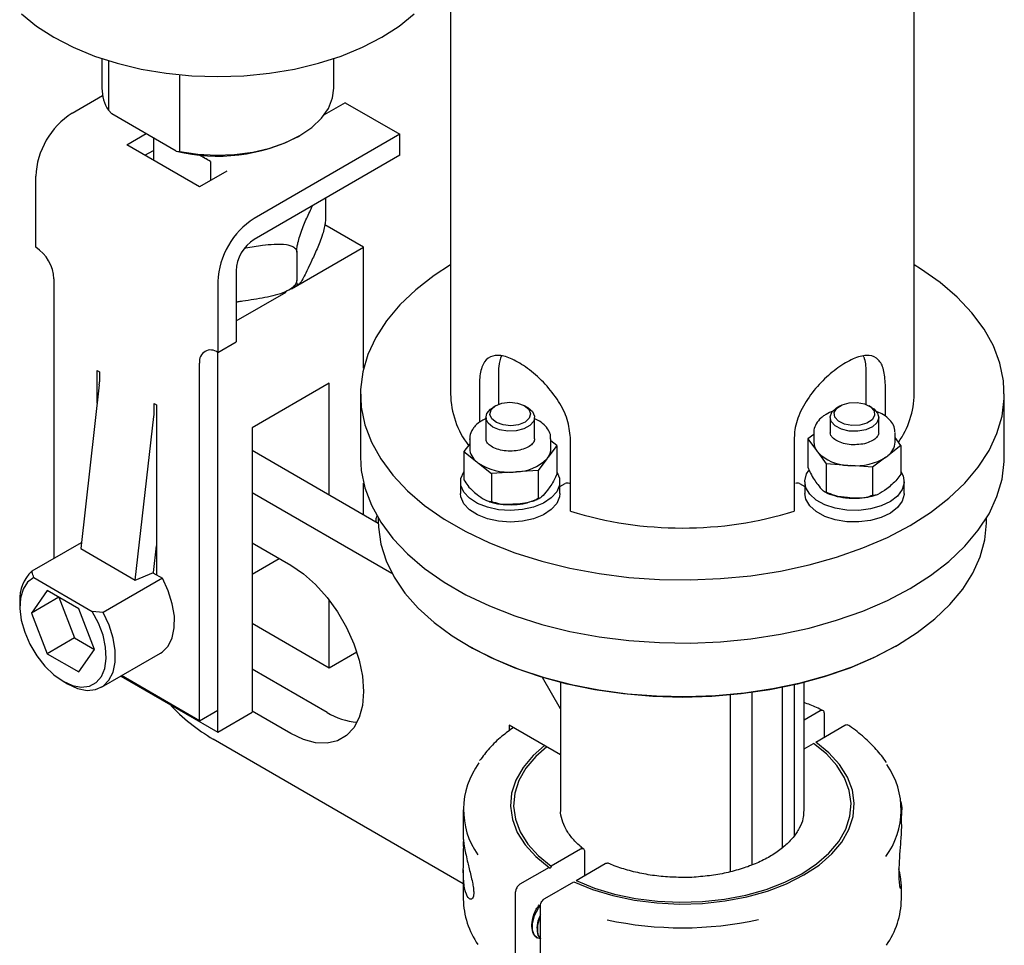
# Model space of a CAD drawing. Header units: inches. Extents: x 22 to 75, y 2 to 108.
# Tile 16 of 19: x 50.5 to 55.28, y 77.11 to 81.6. Entities that reach past the tile are written whole.
import ezdxf

# ---------------------------------------------------------------- set-up
doc = ezdxf.new("R2010")
doc.units = ezdxf.units.IN
doc.header["$MEASUREMENT"] = 0

msp = doc.modelspace()

# ---------------------------------------------------------------- linework, layer by layer
at = {"color": 7, "linetype": 'Continuous', "lineweight": 25}
for p, q in [((54.8384, 79.7802), (54.8384, 91.5693)), ((52.5884, 87.5331), (52.5884, 79.7802)), ((50.8965, 81.4071), (50.8965, 81.2633)), ((50.9277, 81.3971), (50.9277, 81.1567)), ((52.0215, 81.2633), (52.0215, 81.4071)), ((51.2744, 80.9565), (51.2744, 81.3289)), ((50.7519, 81.1423), (50.8999, 81.2277)), ((52.0777, 81.1933), (51.9751, 81.1341)), ((52.0777, 81.1933), (52.3429, 81.0402)), ((50.9277, 81.1567), (50.9446, 81.1388)), ((51.2575, 80.9581), (50.9446, 81.1388)), ((51.0171, 80.9892), (51.1104, 81.0431)), ((51.1465, 81.0222), (51.1465, 80.9145)), ((51.1486, 80.9133), (51.1486, 81.021)), ((52.3429, 81.0402), (51.6358, 80.632)), ((51.8498, 81.0296), (51.8568, 81.0337)), ((52.3429, 80.9382), (52.3429, 81.0402)), ((51.3706, 80.7851), (51.0171, 80.9892)), ((51.1055, 80.9382), (51.1465, 80.9619)), ((51.2575, 80.9581), (51.2744, 80.9565)), ((51.4229, 80.9085), (51.3674, 80.9406)), ((51.4229, 80.9085), (51.4229, 80.8153)), ((52.3429, 80.9382), (51.6358, 80.53)), ((51.5032, 80.8617), (51.3706, 80.7851)), ((50.5751, 80.4916), (50.5751, 80.8361)), ((51.9818, 80.7297), (51.9818, 80.6317)), ((52.1661, 80.4916), (51.9783, 80.6001)), ((51.8171, 80.2901), (52.1661, 80.4916)), ((52.1661, 79.9058), (52.1661, 80.4916)), ((51.8418, 80.4687), (51.8418, 80.3299)), ((51.5474, 80.3769), (51.5474, 80.0324)), ((50.6635, 80.3385), (50.6635, 78.9817)), ((51.459, 80.3259), (51.459, 79.9814)), ((51.5474, 80.1345), (51.7906, 80.2749)), ((51.459, 79.9814), (51.5474, 80.0324)), ((51.459, 78.1401), (51.459, 79.9814)), ((51.459, 78.2462), (51.459, 79.9814)), ((51.3706, 78.1952), (51.3706, 79.9303)), ((50.8734, 79.8938), (50.8845, 79.8874)), ((50.8734, 79.7351), (50.8734, 79.8938)), ((50.8845, 79.8874), (50.8845, 79.8394)), ((52.8207, 79.8772), (52.8207, 79.7291)), ((54.6061, 79.7291), (54.6061, 79.8772)), ((50.8836, 79.8247), (50.7933, 79.0306)), ((52, 79.8323), (51.6252, 79.6159)), ((52, 79.2908), (52, 79.8323)), ((52.7282, 79.8238), (52.7282, 79.6411)), ((54.6986, 79.6721), (54.6986, 79.8238)), ((52.1509, 79.7802), (52.1509, 79.474)), ((55.2759, 79.474), (55.2759, 79.7802)), ((51.1497, 79.7343), (51.1607, 79.728)), ((51.1497, 79.6863), (51.1497, 79.7343)), ((51.1607, 79.728), (51.1607, 78.9033)), ((52.8086, 79.7232), (52.7947, 79.7151)), ((52.9618, 79.7151), (52.9478, 79.7232)), ((54.479, 79.7232), (54.465, 79.7151)), ((54.6321, 79.7151), (54.6182, 79.7232)), ((51.0585, 78.8775), (51.1488, 79.6716)), ((52.7601, 79.6669), (52.7601, 79.5628)), ((52.9963, 79.5628), (52.9963, 79.6669)), ((54.4305, 79.6669), (54.4305, 79.5936)), ((54.6667, 79.5936), (54.6667, 79.6669)), ((51.6252, 79.6159), (51.6252, 78.236)), ((52.6812, 79.5628), (52.6812, 79.5151)), ((52.6813, 79.5593), (52.6812, 79.5628)), ((53.0752, 79.5151), (53.0752, 79.5628)), ((53.1702, 79.2114), (53.1702, 79.5687)), ((54.2566, 79.5687), (54.2566, 79.2114)), ((54.3516, 79.5841), (54.323, 79.5623)), ((54.3516, 79.5936), (54.3516, 79.546)), ((54.4305, 79.5936), (54.4305, 79.5909)), ((54.7456, 79.546), (54.7456, 79.5936)), ((54.7741, 79.5296), (54.7456, 79.5687)), ((52.6812, 79.5387), (52.6523, 79.5005)), ((53.1041, 79.5298), (53.0617, 79.4737)), ((53.1041, 79.5298), (53.0752, 79.5524)), ((53.1041, 79.5298), (53.1041, 79.3929)), ((54.323, 79.5623), (54.3642, 79.506)), ((54.323, 79.5623), (54.323, 79.4255)), ((54.7741, 79.5296), (54.7101, 79.4809)), ((54.7741, 79.5296), (54.7741, 79.3928)), ((51.6252, 79.5072), (52.2371, 79.1539)), ((52.6523, 79.5005), (52.7152, 79.4513)), ((52.6523, 79.5005), (52.6523, 79.3636)), ((54.3701, 79.4978), (54.4113, 79.4414)), ((54.7008, 79.4738), (54.6368, 79.4251)), ((52.7243, 79.4441), (52.7872, 79.3949)), ((53.0555, 79.4656), (53.0131, 79.4095)), ((54.4113, 79.4414), (54.4113, 79.3045)), ((54.5164, 79.4338), (54.4113, 79.4414)), ((54.6368, 79.4251), (54.5317, 79.4327)), ((54.6368, 79.4251), (54.6368, 79.2882)), ((52.8926, 79.4017), (52.7872, 79.3949)), ((52.7872, 79.3949), (52.7872, 79.258)), ((53.0131, 79.4095), (52.9078, 79.4027)), ((53.0131, 79.4095), (53.0131, 79.2727)), ((52.1661, 79.1949), (52.1661, 79.3483)), ((52.6371, 79.3543), (52.6371, 79.298)), ((53.1194, 79.298), (53.1194, 79.3543)), ((53.1194, 79.3311), (53.1446, 79.3457)), ((54.2822, 79.3457), (54.3074, 79.3311)), ((54.3074, 79.3543), (54.3074, 79.298)), ((54.7897, 79.298), (54.7897, 79.3543)), ((51.6252, 79.3031), (52.3036, 78.9115)), ((52.2299, 79.1908), (52.2278, 79.178)), ((52.2266, 79.16), (52.2266, 79.1789)), ((52.237, 79.1786), (52.237, 79.1645)), ((55.1898, 79.1645), (55.1898, 79.1786)), ((50.7965, 79.0585), (50.5569, 78.9202)), ((51.146, 78.9139), (51.1607, 79.043)), ((51.6252, 79.0581), (51.8127, 78.9499)), ((50.7933, 79.0306), (51.0585, 78.8775)), ((51.1607, 79.0007), (51.1562, 79.0033)), ((51.6252, 78.906), (51.7569, 78.9821)), ((51.7559, 78.9812), (51.7505, 78.9784)), ((51.0585, 78.8775), (51.146, 78.9139)), ((51.1439, 78.913), (51.19, 78.8863)), ((50.5658, 78.8895), (50.8496, 78.7257)), ((51.19, 78.8863), (50.9028, 78.7205)), ((50.6312, 78.8263), (50.5546, 78.7173)), ((50.7843, 78.7379), (50.6312, 78.8263)), ((50.4978, 78.7757), (50.4978, 78.7502)), ((50.6872, 78.7939), (50.5546, 78.7173)), ((50.6872, 78.7939), (50.7638, 78.5966)), ((50.6872, 78.7939), (50.6872, 78.7939)), ((52, 78.4523), (52, 78.7798)), ((50.5546, 78.7173), (50.6312, 78.5201)), ((50.8608, 78.5406), (50.7843, 78.7379)), ((50.9028, 78.7205), (50.8496, 78.7257)), ((51.6252, 78.6687), (52, 78.4523)), ((50.7638, 78.5966), (50.6312, 78.5201)), ((50.7638, 78.5966), (50.8608, 78.5406)), ((52.6693, 78.562), (52.6797, 78.5559)), ((54.7471, 78.5559), (54.7575, 78.562)), ((50.6312, 78.5201), (50.7843, 78.4317)), ((50.7843, 78.4317), (50.8608, 78.5406)), ((50.8939, 78.3576), (51.1811, 78.5234)), ((52, 78.4523), (52.1331, 78.5292)), ((51.9895, 78.2354), (51.6252, 78.4457)), ((50.7077, 78.3866), (50.7298, 78.3738)), ((50.9881, 78.4119), (51.459, 78.1401)), ((51.3706, 78.1952), (50.9916, 78.414)), ((53.1228, 78.2525), (53.0347, 78.4052)), ((53.1228, 78.3807), (53.1228, 77.7634)), ((54.2559, 78.369), (54.2559, 77.6362)), ((54.3039, 77.7634), (54.3039, 78.3807)), ((54.0499, 78.3314), (54.0499, 77.4952)), ((54.1987, 77.5788), (54.1987, 78.3566)), ((53.9467, 77.4625), (53.9467, 78.3195)), ((51.3706, 78.1952), (51.459, 78.2462)), ((51.459, 78.1401), (51.6252, 78.236)), ((51.8127, 78.1333), (51.6252, 78.2416)), ((54.3816, 78.2427), (54.3039, 78.1979)), ((54.4025, 78.1159), (54.4025, 78.2307)), ((53.1228, 78.0302), (52.8734, 78.1743)), ((52.8734, 78.1743), (52.8734, 78.1469)), ((54.3604, 78.0916), (54.5018, 78.1732)), ((52.6504, 77.4048), (51.437, 78.1052)), ((54.3039, 78.059), (54.3497, 78.0854)), ((52.6504, 77.7634), (52.6504, 77.6195)), ((54.3034, 77.7486), (54.3039, 77.7634)), ((54.7764, 77.6961), (54.7764, 77.7634)), ((54.7792, 77.7548), (54.7792, 77.7629)), ((53.2189, 77.5715), (53.0771, 77.4896)), ((53.24, 77.4448), (53.24, 77.5596)), ((52.6504, 77.4723), (52.6504, 77.3294)), ((53.0664, 77.4835), (52.925, 77.4018)), ((53.1973, 77.4202), (53.3392, 77.5021)), ((53.0452, 77.3324), (53.1867, 77.414)), ((52.904, 76.9316), (52.904, 77.3656)), ((54.7764, 77.3294), (54.7764, 77.3983)), ((53.0243, 76.8622), (53.0243, 77.2962)), ((53.0096, 77.1414), (53.0115, 77.1402))]:
    msp.add_line(p, q, dxfattribs=at)
at = {"color": 7, "linetype": 'Continuous', "lineweight": 25, "flags": 128}
for points in [[(50.5065, 81.624), (50.5795, 81.5646), (50.6635, 81.5103), (50.7576, 81.4618), (50.8605, 81.4197), (50.9709, 81.3844), (51.0875, 81.3566), (51.2087, 81.3364), (51.3331, 81.3242), (51.459, 81.3201), (51.585, 81.3242), (51.7094, 81.3364), (51.8306, 81.3566), (51.9471, 81.3844), (52.0576, 81.4197), (52.1604, 81.4618), (52.2545, 81.5103), (52.3386, 81.5646), (52.4116, 81.624)], [(51.2744, 80.9565), (51.3614, 80.9435), (51.4509, 80.9386), (51.5406, 80.942), (51.6282, 80.9536), (51.7115, 80.9731), (51.7883, 81), (51.8568, 81.0336), (51.915, 81.0732), (51.9617, 81.1175), (51.9955, 81.1656), (52.0156, 81.2162), (52.0215, 81.2633)], [(52.5884, 80.4061), (52.5085, 80.3545), (52.4194, 80.2857), (52.342, 80.2124), (52.2771, 80.1352), (52.2251, 80.0548), (52.1866, 79.9719), (52.1619, 79.8872), (52.1513, 79.8016), (52.1549, 79.7158), (52.1725, 79.6306), (52.2041, 79.5467), (52.2494, 79.4649), (52.3079, 79.386), (52.3792, 79.3107), (52.4626, 79.2396), (52.5572, 79.1734), (52.6624, 79.1127), (52.777, 79.0581), (52.9002, 79.0099), (53.0307, 78.9688), (53.1674, 78.935), (53.309, 78.9089), (53.4543, 78.8906), (53.6019, 78.8804), (53.7506, 78.8784), (53.8989, 78.8845), (54.0455, 78.8988), (54.1892, 78.921), (54.3285, 78.951), (54.4622, 78.9885), (54.5892, 79.0332), (54.7082, 79.0846), (54.8183, 79.1423), (54.9183, 79.2059), (55.0074, 79.2746), (55.0848, 79.3479), (55.1497, 79.4251), (55.2017, 79.5055), (55.2402, 79.5884), (55.2648, 79.6731), (55.2755, 79.7587), (55.2719, 79.8445), (55.2543, 79.9297), (55.2227, 80.0136), (55.1774, 80.0954), (55.1188, 80.1743), (55.0476, 80.2496), (54.9642, 80.3207), (54.8696, 80.3869), (54.8384, 80.4061)], [(52.986, 79.6948), (52.996, 79.6718), (52.9918, 79.6483), (52.9739, 79.627), (52.9445, 79.6105), (52.907, 79.6008), (52.8661, 79.5991), (52.8267, 79.6056), (52.7934, 79.6195), (52.7704, 79.6391), (52.7604, 79.662), (52.7646, 79.6856), (52.7825, 79.7069), (52.7947, 79.7151)], [(52.9681, 79.7062), (52.9766, 79.6846), (52.9702, 79.6627), (52.9498, 79.644), (52.9184, 79.6311), (52.881, 79.6262), (52.8431, 79.6299), (52.8106, 79.6417), (52.7884, 79.6598), (52.7798, 79.6814), (52.7863, 79.7032), (52.8067, 79.722), (52.838, 79.7349), (52.8755, 79.7398), (52.9133, 79.7361), (52.9458, 79.7243), (52.9681, 79.7062)], [(52.9618, 79.7151), (52.963, 79.7144), (52.986, 79.6948)], [(54.6321, 79.7151), (54.642, 79.7086), (54.6611, 79.6876), (54.6666, 79.6642), (54.6578, 79.641), (54.6359, 79.621), (54.6034, 79.6065), (54.5643, 79.5993), (54.5234, 79.6003), (54.4854, 79.6093), (54.4551, 79.6252), (54.436, 79.6462), (54.4305, 79.6697), (54.4393, 79.6928), (54.4612, 79.7128), (54.465, 79.7151)], [(54.6265, 79.7177), (54.6436, 79.6979), (54.6462, 79.6758), (54.634, 79.6547), (54.6087, 79.638), (54.5743, 79.6282), (54.536, 79.6266), (54.4996, 79.6337), (54.4707, 79.6483), (54.4536, 79.6681), (54.4509, 79.6902), (54.4632, 79.7113), (54.4884, 79.728), (54.5228, 79.7378), (54.5611, 79.7393), (54.5975, 79.7323), (54.6265, 79.7177)], [(52.1509, 79.474), (52.1549, 79.4096), (52.1725, 79.3244), (52.2041, 79.2405), (52.2494, 79.1587), (52.3079, 79.0798), (52.3792, 79.0045), (52.4626, 78.9334), (52.5572, 78.8672), (52.6624, 78.8065), (52.777, 78.7519), (52.9002, 78.7037), (53.0307, 78.6626), (53.1674, 78.6288), (53.309, 78.6027), (53.4543, 78.5844), (53.6019, 78.5742), (53.7506, 78.5722), (53.8989, 78.5783), (54.0455, 78.5926), (54.1892, 78.6148), (54.3285, 78.6448), (54.4622, 78.6823), (54.5892, 78.727), (54.7082, 78.7784), (54.8183, 78.8361), (54.9183, 78.8997), (55.0074, 78.9684), (55.0848, 79.0417), (55.1497, 79.1189), (55.2017, 79.1993), (55.2402, 79.2822), (55.2648, 79.3669), (55.2755, 79.4525), (55.2759, 79.474)], [(53.1041, 79.403), (53.1175, 79.3717), (53.1177, 79.3381), (53.1041, 79.3055), (53.0773, 79.2757), (53.0389, 79.2505), (52.9912, 79.2313), (52.937, 79.2193), (52.8793, 79.2151), (52.8215, 79.219), (52.7671, 79.2307), (52.7191, 79.2497), (52.6804, 79.2747), (52.6531, 79.3044), (52.639, 79.3369), (52.6387, 79.3705), (52.6523, 79.403)], [(54.7741, 79.4036), (54.7846, 79.3829), (54.7896, 79.3494), (54.7805, 79.3163), (54.758, 79.2853), (54.7234, 79.2584), (54.6785, 79.237), (54.6261, 79.2225), (54.5692, 79.2156), (54.5111, 79.2168), (54.4552, 79.2259), (54.4047, 79.2426), (54.3626, 79.2657), (54.3313, 79.2939), (54.3126, 79.3257), (54.3076, 79.3592), (54.3166, 79.3923), (54.3266, 79.4087)], [(53.1194, 79.298), (53.1177, 79.2819), (53.1041, 79.2492), (53.0773, 79.2195), (53.0389, 79.1942), (52.9912, 79.1751), (52.937, 79.163), (52.8793, 79.1588), (52.8215, 79.1627), (52.7671, 79.1745), (52.7191, 79.1934), (52.6804, 79.2184), (52.6531, 79.2481), (52.639, 79.2806), (52.6371, 79.298)], [(54.7897, 79.298), (54.7896, 79.2932), (54.7805, 79.26), (54.758, 79.2291), (54.7234, 79.2021), (54.6785, 79.1808), (54.6261, 79.1662), (54.5692, 79.1593), (54.5111, 79.1605), (54.4552, 79.1697), (54.4047, 79.1863), (54.3626, 79.2094), (54.3313, 79.2377), (54.3126, 79.2695), (54.3074, 79.298)], [(52.237, 79.1645), (52.238, 79.1337), (52.25, 79.0516), (52.2758, 78.9706), (52.3149, 78.8914), (52.3671, 78.8147), (52.4319, 78.7414), (52.5086, 78.6719), (52.5966, 78.6071), (52.695, 78.5475), (52.8029, 78.4936), (52.9193, 78.446), (53.0431, 78.4051), (53.1732, 78.3713), (53.3084, 78.3449), (53.4473, 78.3262), (53.5887, 78.3153), (53.7312, 78.3123), (53.8736, 78.3173), (54.0145, 78.3302), (54.1526, 78.3508), (54.2866, 78.3791), (54.4152, 78.4147), (54.5373, 78.4573), (54.6517, 78.5065), (54.7574, 78.5619)], [(54.7574, 78.5619), (54.8532, 78.6229), (54.9385, 78.6889), (55.0123, 78.7594), (55.074, 78.8336), (55.1229, 78.911), (55.1587, 78.9907), (55.1811, 79.072), (55.1897, 79.1542), (55.1898, 79.1645)], [(51.8127, 78.9499), (51.8741, 78.9082), (51.9336, 78.8555), (51.9895, 78.7931), (52.04, 78.7232), (52.0835, 78.6477), (52.1189, 78.569), (52.1449, 78.4895), (52.1609, 78.4115), (52.1663, 78.3375), (52.1609, 78.2697), (52.1449, 78.2102), (52.1189, 78.1607), (52.0835, 78.1228), (52.04, 78.0977), (51.9895, 78.086), (51.9336, 78.0882), (51.8741, 78.1041), (51.8127, 78.1333)], [(50.5658, 78.8895), (50.5357, 78.8672), (50.5137, 78.8336), (50.501, 78.7903), (50.498, 78.7394), (50.505, 78.6832), (50.5215, 78.6245), (50.5469, 78.5659), (50.58, 78.5104), (50.619, 78.4605), (50.6623, 78.4185), (50.7077, 78.3866), (50.7531, 78.3661), (50.7964, 78.3581), (50.8355, 78.3629), (50.8685, 78.3803), (50.8939, 78.4095), (50.9105, 78.4491), (50.9174, 78.4972), (50.9145, 78.5516), (50.9017, 78.6096), (50.8797, 78.6686), (50.8496, 78.7257)], [(51.1811, 78.5234), (51.1893, 78.5286), (51.2178, 78.5573), (51.2376, 78.597), (51.2478, 78.6458), (51.2479, 78.7017), (51.2379, 78.7622), (51.2184, 78.8246), (51.19, 78.8863)], [(50.7298, 78.3738), (50.7298, 78.3738), (50.778, 78.3518), (50.8241, 78.3425), (50.866, 78.3462), (50.9021, 78.3628), (50.9306, 78.3915), (50.9504, 78.4312), (50.9605, 78.48), (50.9606, 78.5358), (50.9507, 78.5963), (50.9311, 78.6588), (50.9028, 78.7205)], [(54.7469, 78.5558), (54.6406, 78.5002), (54.5254, 78.4509), (54.4024, 78.4083), (54.2727, 78.3729), (54.1377, 78.345), (53.9985, 78.3249), (53.8567, 78.3128), (53.7134, 78.3087), (53.5701, 78.3128), (53.4282, 78.3249), (53.2891, 78.345), (53.1541, 78.3729), (53.0244, 78.4083), (52.9014, 78.4509), (52.7862, 78.5002), (52.6799, 78.5558), (52.6797, 78.5559)], [(53.1867, 77.414), (53.2775, 77.3769), (53.3761, 77.347), (53.4806, 77.325), (53.5894, 77.3113), (53.7003, 77.306), (53.8115, 77.3092), (53.9209, 77.321), (54.0266, 77.3411), (54.1267, 77.3692), (54.2195, 77.4047), (54.3033, 77.447), (54.3766, 77.4953), (54.4381, 77.5489), (54.4866, 77.6067), (54.5215, 77.6677), (54.5419, 77.7309), (54.5476, 77.7951), (54.5384, 77.8591), (54.5145, 77.9219), (54.4764, 77.9823), (54.4247, 78.0392), (54.3604, 78.0916)], [(53.1973, 77.4202), (53.2865, 77.3838), (53.3833, 77.3547), (53.4859, 77.3332), (53.5926, 77.3197), (53.7014, 77.3146), (53.8104, 77.3179), (53.9177, 77.3295), (54.0214, 77.3493), (54.1196, 77.3768), (54.2105, 77.4116), (54.2927, 77.4531), (54.3646, 77.5005), (54.4249, 77.5531), (54.4726, 77.6097), (54.5068, 77.6696), (54.5269, 77.7315), (54.5326, 77.7945), (54.5237, 77.8573), (54.5004, 77.9189), (54.4632, 77.9781), (54.4127, 78.034), (54.3497, 78.0854)], [(53.0446, 78.0754), (52.9887, 78.0261), (52.9401, 77.9683), (52.9053, 77.9073), (52.8849, 77.8441), (52.8792, 77.78), (52.8884, 77.7159), (52.9122, 77.6532), (52.9504, 77.5928), (53.0021, 77.5359), (53.0664, 77.4835)], [(53.0553, 78.0692), (53.0019, 78.022), (52.9542, 77.9653), (52.92, 77.9055), (52.8999, 77.8435), (52.8942, 77.7806), (52.9031, 77.7178), (52.9263, 77.6562), (52.9636, 77.597), (53.0141, 77.5411), (53.0771, 77.4896)], [(54.7742, 77.8027), (54.7789, 77.7737), (54.7792, 77.7629)], [(53.0084, 77.1421), (52.9963, 77.1537), (52.9864, 77.1794), (52.9864, 77.2129), (52.9963, 77.2501), (53.015, 77.2865), (53.0239, 77.2993)]]:
    msp.add_lwpolyline(points, dxfattribs=at)
at = {"color": 7, "linetype": 'Continuous', "lineweight": 25}
for centre, radius, start, end in [((51.0986, 81.2645), 0.2021, 180.355, 212.2359), ((50.9589, 80.8186), 0.3842, 122.6055, 177.3945), ((51.4586, 81.7813), 0.8474, 256.2737, 297.4916), ((51.8428, 80.3084), 0.3842, 122.6055, 177.3945), ((51.7393, 80.3681), 0.1921, 122.6055, 177.3945), ((50.4716, 80.3298), 0.1921, 2.6055, 57.3945), ((51.4245, 79.9391), 0.0546, 50.7967, 189.214), ((50.7542, 79.8396), 0.1303, 353.4115, 359.8914), ((53.0233, 79.791), 0.4351, 181.4216, 216.796), ((54.4203, 79.7859), 0.4181, 324.914, 359.2073), ((51.0194, 79.6866), 0.1303, 353.4115, 359.8914), ((52.7674, 79.52), 0.0863, 183.2563, 232.8062), ((53.0027, 79.5159), 0.0726, 324.4293, 359.3817), ((54.4246, 79.547), 0.073, 180.7816, 214.1858), ((54.6607, 79.55), 0.085, 305.5559, 357.2743), ((52.9793, 79.5297), 0.0997, 319.9566, 325.8148), ((54.4458, 79.5593), 0.0975, 213.1488, 219.0925), ((54.524, 79.6503), 0.2166, 224.7427, 268.0012), ((54.5537, 79.7106), 0.2788, 265.4734, 301.8648), ((54.615, 79.5961), 0.1494, 305.0633, 309.5362), ((52.8098, 79.5627), 0.1461, 229.6722, 234.2111), ((52.8725, 79.6769), 0.2759, 237.5208, 274.1723), ((52.9014, 79.6227), 0.2201, 271.6641, 314.451), ((54.5483, 79.7681), 0.3359, 264.5523, 267.1579), ((52.8784, 79.7383), 0.3369, 272.4066, 275.0068), ((53.1558, 79.324), 0.0244, 68.0152, 117.1057), ((54.271, 79.324), 0.0244, 62.8943, 111.9848), ((53.7134, 80.9815), 1.8516, 252.9394, 287.0606), ((50.6737, 78.7881), 0.1763, 131.4842, 184.042), ((51.9347, 78.9431), 0.9745, 223.2796, 239.2893), ((52.1606, 78.5109), 0.3244, 238.1506, 265.4524), ((53.0352, 77.7636), 0.3836, 143.65, 214.9153), ((54.3916, 77.7632), 0.3836, 323.65, 34.9153), ((54.6008, 77.7528), 0.1783, 349.9994, 11.5245), ((53.0522, 77.3371), 0.4019, 181.096, 214.5777), ((54.3753, 77.3368), 0.4012, 324.9519, 358.947), ((53.7134, 78.9309), 1.7402, 257.8814, 282.2447)]:
    msp.add_arc(centre, radius, start, end, dxfattribs=at)
msp.add_ellipse((51.459, 80.8877), major_axis=(0.3125, -0.1804), ratio=0.00007, start_param=1.686522, end_param=1.868254, dxfattribs=at)
for points, knots in [([(51.8418, 80.4687), (51.8419, 80.4725), (51.8421, 80.48), (51.8442, 80.4958), (51.8487, 80.519), (51.8617, 80.5657), (51.8837, 80.6187), (51.9023, 80.6584), (51.9118, 80.6788)], [0, 0, 0, 0, 0.043046, 0.085915, 0.157126, 0.280699, 0.630268, 1, 1, 1, 1]), ([(51.9118, 80.6788), (51.9131, 80.6815), (51.9153, 80.6864), (51.9175, 80.6911), (51.9185, 80.6932)], [0, 0, 0, 0, 0.564141, 1, 1, 1, 1]), ([(51.9818, 80.6317), (51.9817, 80.6279), (51.9815, 80.6204), (51.9794, 80.6046), (51.9749, 80.5814), (51.9619, 80.5347), (51.9398, 80.4817), (51.9213, 80.442), (51.9118, 80.4216)], [0, 0, 0, 0, 0.043046, 0.085915, 0.157126, 0.280699, 0.630268, 1, 1, 1, 1]), ([(51.592, 80.4893), (51.5928, 80.4894), (51.6209, 80.4937), (51.6676, 80.5011), (51.7341, 80.5083), (51.781, 80.5081), (51.8139, 80.5), (51.8299, 80.4918), (51.839, 80.4814), (51.8416, 80.4737), (51.8417, 80.4694), (51.8418, 80.4687)], [0, 0, 0, 0, 0.008783, 0.303554, 0.503365, 0.729523, 0.812065, 0.895128, 0.945718, 0.990487, 1, 1, 1, 1]), ([(51.9118, 80.4216), (51.9105, 80.4189), (51.902, 80.4004), (51.8884, 80.3711), (51.8706, 80.3357), (51.858, 80.3161), (51.8492, 80.3103), (51.8449, 80.3118), (51.8425, 80.3184), (51.8418, 80.325), (51.8418, 80.3292), (51.8418, 80.3299)], [0, 0, 0, 0, 0.048819, 0.331684, 0.523425, 0.740448, 0.819656, 0.899363, 0.947911, 0.990871, 1, 1, 1, 1]), ([(51.8418, 80.3299), (51.8413, 80.3263), (51.8404, 80.3191), (51.8327, 80.3066), (51.8158, 80.2905), (51.7673, 80.2643), (51.685, 80.2461), (51.6159, 80.2356), (51.5803, 80.2302)], [0, 0, 0, 0, 0.043046, 0.085915, 0.157126, 0.280699, 0.630268, 1, 1, 1, 1]), ([(51.7911, 80.2788), (51.8086, 80.2869), (51.8308, 80.2972), (51.8487, 80.3108), (51.8525, 80.3137)], [0, 0, 0, 0, 0.788449, 1, 1, 1, 1]), ([(51.5803, 80.2302), (51.5756, 80.2295), (51.5647, 80.2278), (51.5537, 80.2262), (51.5474, 80.2253)], [0, 0, 0, 0, 0.428966, 1, 1, 1, 1]), ([(53.1702, 79.5687), (53.1671, 79.5977), (53.161, 79.6557), (53.115, 79.7463), (53.0497, 79.83), (52.9722, 79.9002), (52.8957, 79.9487), (52.8298, 79.9709), (52.7783, 79.9649), (52.7437, 79.9286), (52.7297, 79.8755), (52.7286, 79.8356), (52.7282, 79.8238)], [0, 0, 0, 0, 0.104518, 0.208936, 0.315922, 0.424742, 0.530847, 0.634074, 0.738417, 0.846223, 0.95476, 1, 1, 1, 1]), ([(52.8357, 79.9651), (52.8302, 79.9496), (52.8216, 79.9254), (52.821, 79.8899), (52.8207, 79.8772)], [0, 0, 0, 0, 0.642022, 1, 1, 1, 1]), ([(54.6986, 79.8238), (54.6969, 79.8501), (54.6936, 79.9027), (54.6668, 79.9512), (54.6232, 79.9721), (54.5619, 79.9621), (54.4884, 79.9241), (54.4118, 79.864), (54.3405, 79.7872), (54.2846, 79.6986), (54.2592, 79.6227), (54.2572, 79.581), (54.2566, 79.5687)], [0, 0, 0, 0, 0.104518, 0.208936, 0.315922, 0.424742, 0.530847, 0.634074, 0.738417, 0.846223, 0.95476, 1, 1, 1, 1]), ([(54.6061, 79.8772), (54.6055, 79.9049), (54.6049, 79.9396), (54.5942, 79.9586), (54.592, 79.9624)], [0, 0, 0, 0, 0.799693, 1, 1, 1, 1]), ([(52.765, 79.662), (52.7563, 79.6583), (52.7337, 79.6487), (52.7132, 79.6317), (52.7027, 79.6188), (52.7, 79.6156)], [0, 0, 0, 0, 0.320812, 0.829575, 1, 1, 1, 1]), ([(53.0736, 79.5607), (53.0741, 79.5655), (53.0756, 79.5808), (53.0648, 79.6058), (53.043, 79.6323), (53.0193, 79.6507), (53.0011, 79.658), (52.9963, 79.6599)], [0, 0, 0, 0, 0.119179, 0.375653, 0.633799, 0.903869, 1, 1, 1, 1]), ([(54.3953, 79.6711), (54.3899, 79.6666), (54.3743, 79.6537), (54.3585, 79.6294), (54.3502, 79.6064), (54.3521, 79.5949), (54.3524, 79.5933)], [0, 0, 0, 0, 0.209152, 0.60228, 0.943646, 1, 1, 1, 1]), ([(54.4453, 79.6974), (54.4332, 79.6925), (54.4147, 79.6851), (54.4003, 79.6746), (54.3953, 79.6711)], [0, 0, 0, 0, 0.658434, 1, 1, 1, 1]), ([(54.7441, 79.596), (54.7444, 79.5991), (54.7458, 79.6127), (54.7353, 79.6361), (54.714, 79.6628), (54.6857, 79.6839), (54.662, 79.6931), (54.6519, 79.6971)], [0, 0, 0, 0, 0.073561, 0.314381, 0.556583, 0.809928, 1, 1, 1, 1]), ([(52.7, 79.6156), (52.6965, 79.6102), (52.6865, 79.5951), (52.6795, 79.575), (52.6821, 79.5614), (52.6826, 79.5587)], [0, 0, 0, 0, 0.310166, 0.862774, 1, 1, 1, 1]), ([(52.9953, 79.5627), (52.9954, 79.5598), (52.9958, 79.5523), (52.9865, 79.5381), (52.9654, 79.5215), (52.9339, 79.5097), (52.9095, 79.5037), (52.8967, 79.5037), (52.8967, 79.5037)], [0, 0, 0, 0, 0.134012, 0.341538, 0.565441, 0.782204, 0.999267, 1, 1, 1, 1]), ([(54.5799, 79.536), (54.5672, 79.5348), (54.5418, 79.5324), (54.5036, 79.5374), (54.4705, 79.5481), (54.4461, 79.5633), (54.4328, 79.5791), (54.4316, 79.5878), (54.4311, 79.5917)], [0, 0, 0, 0, 0.173343, 0.347255, 0.519905, 0.689811, 0.857497, 1, 1, 1, 1]), ([(54.6657, 79.5939), (54.666, 79.5921), (54.667, 79.5856), (54.6605, 79.5737), (54.6434, 79.5572), (54.6155, 79.5441), (54.5925, 79.5367), (54.5799, 79.536), (54.5799, 79.536)], [0, 0, 0, 0, 0.087536, 0.316203, 0.534209, 0.76722, 0.999937, 1, 1, 1, 1]), ([(52.8967, 79.5037), (52.8838, 79.5033), (52.8581, 79.5024), (52.8213, 79.5096), (52.7906, 79.522), (52.7699, 79.5381), (52.7608, 79.552), (52.761, 79.5594), (52.7611, 79.5621)], [0, 0, 0, 0, 0.181386, 0.363421, 0.543445, 0.720373, 0.896332, 1, 1, 1, 1]), ([(54.323, 79.4255), (54.3272, 79.4153), (54.3418, 79.3793), (54.3671, 79.3451), (54.3931, 79.311), (54.4059, 79.3065), (54.4113, 79.3045)], [0, 0, 0, 0, 0.151484, 0.539047, 0.80482, 1, 1, 1, 1]), ([(53.1041, 79.3929), (53.104, 79.3925), (53.1001, 79.3819), (53.0853, 79.3501), (53.06, 79.3137), (53.0356, 79.2843), (53.0203, 79.2732), (53.0151, 79.2728), (53.0131, 79.2727)], [0, 0, 0, 0, 0.006376, 0.149683, 0.499614, 0.80397, 0.927278, 1, 1, 1, 1]), ([(54.7741, 79.3928), (54.7738, 79.3923), (54.768, 79.3825), (54.7457, 79.3532), (54.7075, 79.3212), (54.6707, 79.2959), (54.6477, 79.2875), (54.6398, 79.288), (54.6368, 79.2882)], [0, 0, 0, 0, 0.006376, 0.149683, 0.499614, 0.80397, 0.927278, 1, 1, 1, 1]), ([(52.6523, 79.3636), (52.6587, 79.3542), (52.6811, 79.3208), (52.7196, 79.2909), (52.7595, 79.2614), (52.779, 79.259), (52.7872, 79.258)], [0, 0, 0, 0, 0.151484, 0.539047, 0.80482, 1, 1, 1, 1]), ([(52.9808, 79.2596), (52.9885, 79.2615), (53.0033, 79.2653), (53.0155, 79.2726), (53.0213, 79.2762)], [0, 0, 0, 0, 0.517951, 1, 1, 1, 1]), ([(54.402, 79.3077), (54.4032, 79.3069), (54.4178, 79.2976), (54.4525, 79.2869), (54.4888, 79.2772), (54.5092, 79.2764), (54.5114, 79.2763)], [0, 0, 0, 0, 0.039599, 0.489046, 0.945655, 1, 1, 1, 1]), ([(54.6368, 79.2882), (54.6263, 79.2845), (54.5888, 79.2713), (54.5243, 79.2763), (54.4577, 79.2828), (54.4251, 79.2981), (54.4113, 79.3045)], [0, 0, 0, 0, 0.151484, 0.539047, 0.80482, 1, 1, 1, 1]), ([(54.5114, 79.2763), (54.5273, 79.2751), (54.5615, 79.2726), (54.6111, 79.2778), (54.6415, 79.2871), (54.6552, 79.2913)], [0, 0, 0, 0, 0.32507, 0.695514, 1, 1, 1, 1]), ([(52.7685, 79.2619), (52.7759, 79.2591), (52.7993, 79.2502), (52.8439, 79.2436), (52.8986, 79.2425), (52.9456, 79.2478), (52.9714, 79.2564), (52.9808, 79.2596)], [0, 0, 0, 0, 0.115123, 0.362871, 0.610183, 0.858851, 1, 1, 1, 1]), ([(53.0131, 79.2727), (53.0026, 79.2675), (52.965, 79.2492), (52.9004, 79.2453), (52.8337, 79.2426), (52.8011, 79.2534), (52.7872, 79.258)], [0, 0, 0, 0, 0.151484, 0.539047, 0.80482, 1, 1, 1, 1]), ([(50.5658, 78.8895), (50.5631, 78.898), (50.5599, 78.9082), (50.5573, 78.9185), (50.5569, 78.9202)], [0, 0, 0, 0, 0.833072, 1, 1, 1, 1]), ([(54.3955, 78.2443), (54.3851, 78.2495), (54.3561, 78.2639), (54.3243, 78.276), (54.3039, 78.2838)], [0, 0, 0, 0, 0.361173, 1, 1, 1, 1]), ([(54.4025, 78.2307), (54.4023, 78.2332), (54.4018, 78.2384), (54.3982, 78.2435), (54.3929, 78.2459), (54.387, 78.2454), (54.3831, 78.2435), (54.3816, 78.2427)], [0, 0, 0, 0, 0.21382, 0.427629, 0.641742, 0.85651, 1, 1, 1, 1]), ([(52.8938, 78.1625), (52.8748, 78.1485), (52.8315, 78.1169), (52.7759, 78.063), (52.7448, 78.0218), (52.7296, 78.0015)], [0, 0, 0, 0, 0.286369, 0.649881, 1, 1, 1, 1]), ([(54.5018, 78.1732), (54.5042, 78.1743), (54.5088, 78.1764), (54.5142, 78.1764), (54.5164, 78.1746), (54.517, 78.174)], [0, 0, 0, 0, 0.409521, 0.819065, 1, 1, 1, 1]), ([(54.703, 77.993), (54.7027, 77.9935), (54.6902, 78.0157), (54.655, 78.0569), (54.5968, 78.1153), (54.5481, 78.1536), (54.52, 78.1724), (54.5172, 78.1743)], [0, 0, 0, 0, 0.008576, 0.325367, 0.644278, 0.964634, 1, 1, 1, 1]), ([(53.2353, 77.5724), (53.2293, 77.577), (53.2069, 77.5944), (53.1756, 77.627), (53.1456, 77.6701), (53.1284, 77.7147), (53.1212, 77.7459), (53.1231, 77.7622), (53.1233, 77.7634)], [0, 0, 0, 0, 0.081201, 0.303794, 0.526888, 0.752142, 0.981879, 1, 1, 1, 1]), ([(54.302, 77.75), (54.3014, 77.7401), (54.2996, 77.7147), (54.2829, 77.6741), (54.2536, 77.6293), (54.2126, 77.5873), (54.1614, 77.549), (54.1008, 77.5151), (54.0322, 77.4863), (53.9567, 77.4634), (53.876, 77.4465), (53.7919, 77.4373), (53.7341, 77.4336), (53.7053, 77.435), (53.705, 77.4351)], [0, 0, 0, 0, 0.061863, 0.159665, 0.255387, 0.349229, 0.442131, 0.534745, 0.627337, 0.720035, 0.81287, 0.905823, 0.99885, 1, 1, 1, 1]), ([(54.776, 77.6961), (54.7761, 77.6919), (54.7767, 77.668), (54.7733, 77.6175), (54.7678, 77.5471), (54.7638, 77.483), (54.7636, 77.4321), (54.7662, 77.3987), (54.77, 77.3816), (54.7718, 77.3818), (54.7725, 77.3819)], [0, 0, 0, 0, 0.040245, 0.225463, 0.380346, 0.536114, 0.670908, 0.797308, 0.927893, 1, 1, 1, 1]), ([(52.6563, 77.5781), (52.661, 77.5556), (52.6688, 77.5175), (52.6844, 77.4564), (52.6941, 77.4138), (52.6991, 77.386), (52.7012, 77.3643), (52.7008, 77.349), (52.6979, 77.3363), (52.6908, 77.3271), (52.6762, 77.3308), (52.6596, 77.3601), (52.6513, 77.413), (52.6501, 77.4697), (52.6509, 77.5124), (52.6518, 77.5503), (52.6522, 77.5808), (52.6519, 77.6012), (52.6515, 77.6076), (52.6514, 77.6099)], [0, 0, 0, 0, 0.128602, 0.217213, 0.261202, 0.29587, 0.320317, 0.344876, 0.36774, 0.407488, 0.480611, 0.60698, 0.736366, 0.802989, 0.85634, 0.898596, 0.94107, 0.978683, 1, 1, 1, 1]), ([(52.6506, 77.6195), (52.6506, 77.6175), (52.6507, 77.6125), (52.6542, 77.5911), (52.6563, 77.5781)], [0, 0, 0, 0, 0.394164, 1, 1, 1, 1]), ([(53.24, 77.5596), (53.2398, 77.5621), (53.2393, 77.5672), (53.2358, 77.5724), (53.2305, 77.5748), (53.2245, 77.5743), (53.2206, 77.5723), (53.2189, 77.5715)], [0, 0, 0, 0, 0.211989, 0.423942, 0.636913, 0.851974, 1, 1, 1, 1]), ([(53.0771, 77.4896), (53.0771, 77.4892), (53.077, 77.488), (53.0764, 77.486), (53.0752, 77.4837), (53.0736, 77.4818), (53.0719, 77.4804), (53.07, 77.4796), (53.0684, 77.4797), (53.0673, 77.4804), (53.0666, 77.4816), (53.0664, 77.4827), (53.0664, 77.4834), (53.0664, 77.4835)], [0, 0, 0, 0, 0.065384, 0.171876, 0.278584, 0.385787, 0.493544, 0.601672, 0.709824, 0.817643, 0.885264, 0.991816, 1, 1, 1, 1]), ([(53.3392, 77.5021), (53.3416, 77.5031), (53.3463, 77.5053), (53.3512, 77.5054), (53.353, 77.504), (53.3532, 77.5038)], [0, 0, 0, 0, 0.46449, 0.929042, 1, 1, 1, 1]), ([(53.705, 77.4351), (53.6767, 77.4359), (53.6199, 77.4377), (53.5364, 77.4491), (53.4566, 77.4669), (53.3958, 77.4862), (53.3633, 77.5001), (53.3534, 77.5043)], [0, 0, 0, 0, 0.223721, 0.450142, 0.676311, 0.902099, 1, 1, 1, 1]), ([(54.7746, 77.3807), (54.7757, 77.3873), (54.7786, 77.4028), (54.7696, 77.4497), (54.7643, 77.4769)], [0, 0, 0, 0, 0.419323, 1, 1, 1, 1]), ([(52.925, 77.4018), (52.9226, 77.4002), (52.9179, 77.3969), (52.9116, 77.3891), (52.9069, 77.3802), (52.9044, 77.372), (52.9041, 77.3674), (52.904, 77.3656)], [0, 0, 0, 0, 0.21559, 0.431193, 0.646447, 0.861022, 1, 1, 1, 1]), ([(53.0243, 77.2962), (53.0245, 77.299), (53.025, 77.3047), (53.0286, 77.314), (53.0339, 77.3225), (53.0398, 77.3288), (53.0437, 77.3314), (53.0452, 77.3324)], [0, 0, 0, 0, 0.21382, 0.427629, 0.641742, 0.85651, 1, 1, 1, 1]), ([(53.026, 77.1371), (53.021, 77.1377), (53.0059, 77.1397), (52.9899, 77.1605), (52.9813, 77.195), (52.9864, 77.2375), (53, 77.2759), (53.0139, 77.295), (53.019, 77.3019)], [0, 0, 0, 0, 0.098784, 0.296127, 0.493471, 0.690814, 0.888157, 1, 1, 1, 1]), ([(53.0243, 77.2544), (53.0199, 77.2442), (53.0093, 77.2197), (53.0064, 77.1814), (53.0116, 77.1504), (53.0224, 77.1404), (53.026, 77.1371)], [0, 0, 0, 0, 0.222566, 0.533559, 0.844553, 1, 1, 1, 1]), ([(53.0243, 77.1408), (53.0226, 77.1424), (53.014, 77.151), (53.0102, 77.1796), (53.0122, 77.2147), (53.0212, 77.2361), (53.0243, 77.2433)], [0, 0, 0, 0, 0.087309, 0.451947, 0.816584, 1, 1, 1, 1]), ([(53.0023, 77.1486), (53.0038, 77.1457), (53.0053, 77.1428), (53.0081, 77.1422), (53.0081, 77.1422)], [0, 0, 0, 0, 0.999294, 1, 1, 1, 1])]:
    msp.add_open_spline(points, degree=3, knots=knots, dxfattribs=at)

doc.saveas('drawing.dxf')
